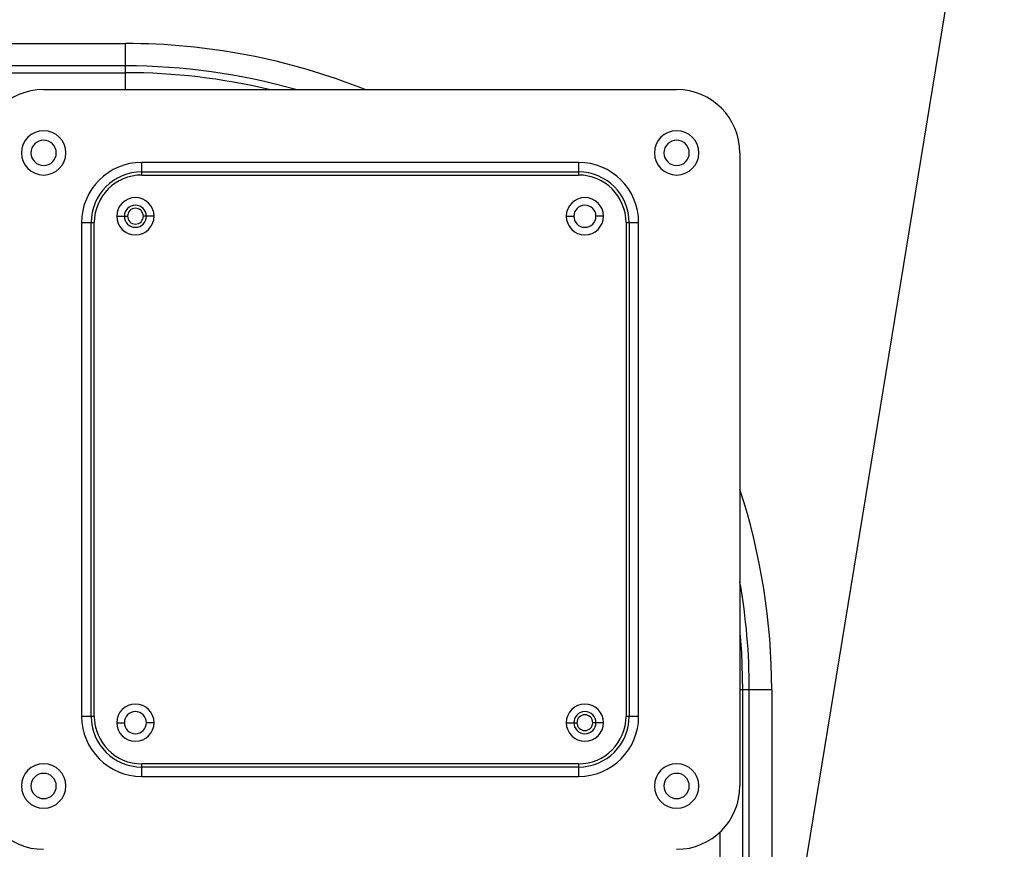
# Model space of a CAD drawing. Header units: millimetres. Extents: x 0 to 1118, y 0 to 864.
# Tile 116 of 256: x 1016 to 1047, y 473 to 499. Entities that reach past the tile are written whole.
import ezdxf

# ---------------------------------------------------------------- set-up
doc = ezdxf.new("R2010")
doc.units = ezdxf.units.MM
doc.styles.add('SLDTEXTSTYLE5', font='TXT', dxfattribs={"width": 0.75})
doc.dimstyles.new('SLDDIMSTYLE0', dxfattribs={"dimtxt": 4.7625, "dimasz": 3.556, "dimexe": 0, "dimexo": 0.0625, "dimgap": 1.190625, "dimtad": 1, "dimlfac": 5, "dimrnd": 1e-09, "dimzin": 12, "dimdsep": 46, "dimtxsty": 'SLDTEXTSTYLE5', "dimsah": 1, "dimcen": 0.09, "dimadec": 0, "dimazin": 3, "dimtfac": 1, "dimtofl": 0, "dimtmove": 0, "dimatfit": 3, "dimfxl": 1, "dimfrac": 2, "dimtolj": 1, "dimtzin": 12, "dimarcsym": 0})
doc.dimstyles.new('SLDDIMSTYLE4', dxfattribs={"dimtxt": 0.18, "dimasz": 3.556, "dimexe": 0, "dimexo": 0.0625, "dimgap": 0, "dimtad": 0, "dimtih": 1, "dimtoh": 1, "dimdec": 0, "dimrnd": 1e-09, "dimzin": 0, "dimdsep": 46, "dimtxsty": 'Standard', "dimsah": 1, "dimcen": 0.09, "dimadec": 0, "dimazin": 0, "dimtfac": 3.556, "dimtdec": 0, "dimtofl": 0, "dimtmove": 0, "dimatfit": 3, "dimfxl": 1, "dimfrac": 2, "dimtolj": 1, "dimtzin": 0, "dimarcsym": 0})

# ---------------------------------------------------------------- blocks, each defined once
blk = doc.blocks.new('_D_18')
at = {"color": 7, "linetype": 'Continuous', "lineweight": 0}
for p, q in [((956.552, 482.954), (956.552, 555.044)), ((1070.976, 532.752), (1070.976, 555.044)), ((1070.976, 554.044), (956.552, 554.044))]:
    blk.add_line(p, q, dxfattribs=at)
at = {"color": 7, "linetype": 'Continuous', "lineweight": 18}
for points in [[(956.552, 554.044), (960.108, 553.663), (960.108, 554.425)], [(1070.976, 554.044), (1067.42, 554.425), (1067.42, 553.663)]]:
    blk.add_solid(points, dxfattribs=at)
at = {"color": 7, "linetype": 'Continuous', "lineweight": 18, "insert": (1003.149, 560.184), "char_height": 4.7625, "attachment_point": 1, "style": 'SLDTEXTSTYLE5'}
blk.add_mtext('572.12', dxfattribs=at)

msp = doc.modelspace()

# ---------------------------------------------------------------- linework, layer by layer
at = {"color": 7, "linetype": 'Continuous', "lineweight": 25}
for p, q in [((964.1652, 498.4436), (1019.085, 498.4436)), ((1019.085, 497.7365), (1019.085, 498.4436)), ((963.951, 497.5223), (1019.085, 497.5223)), ((1019.085, 497.7365), (964.1652, 497.7365)), ((1019.085, 497.5223), (1019.085, 497.7365)), ((1016.4955, 496.988), (1036.4955, 496.988)), ((1038.4955, 494.988), (1038.4955, 474.988)), ((1033.3955, 494.688), (1019.5955, 494.688)), ((1019.5955, 494.388), (1019.5955, 494.688)), ((1033.3955, 494.688), (1033.3955, 494.388)), ((1019.5955, 494.388), (1033.3955, 494.388)), ((1019.5955, 494.288), (1019.5955, 494.388)), ((1033.3955, 494.388), (1033.3955, 494.288)), ((1019.5955, 494.288), (1033.3955, 494.288)), ((1017.6955, 492.788), (1017.6955, 477.188)), ((1017.6955, 492.788), (1017.9955, 492.788)), ((1017.9955, 477.188), (1017.9955, 492.788)), ((1017.9955, 492.788), (1018.0955, 492.788)), ((1018.0955, 477.188), (1018.0955, 492.788)), ((1018.8067, 492.988), (1019.0455, 492.988)), ((1019.9844, 492.988), (1019.7455, 492.988)), ((1033.0067, 492.988), (1033.2455, 492.988)), ((1034.1844, 492.988), (1033.9455, 492.988)), ((1034.8955, 492.788), (1034.9955, 492.788)), ((1034.8955, 492.788), (1034.8955, 477.188)), ((1034.9955, 492.788), (1034.9955, 477.188)), ((1034.9955, 492.788), (1035.2955, 492.788)), ((1035.2955, 477.188), (1035.2955, 492.788)), ((1038.5778, 478.0294), (1038.5778, 464.5174)), ((1038.7921, 478.0294), (1038.5778, 478.0294)), ((1038.7921, 464.7316), (1038.7921, 478.0294)), ((1039.4992, 478.0294), (1039.4992, 464.7316)), ((1017.9955, 477.188), (1017.6955, 477.188)), ((1018.0955, 477.188), (1017.9955, 477.188)), ((1018.8067, 476.988), (1019.0455, 476.988)), ((1019.9844, 476.988), (1019.7455, 476.988)), ((1033.0067, 476.988), (1033.2455, 476.988)), ((1034.1844, 476.988), (1033.9455, 476.988)), ((1034.9955, 477.188), (1034.8955, 477.188)), ((1035.2955, 477.188), (1034.9955, 477.188)), ((1019.5955, 475.588), (1019.5955, 475.688)), ((1033.3955, 475.688), (1019.5955, 475.688)), ((1033.3955, 475.688), (1033.3955, 475.588)), ((1019.5955, 475.288), (1019.5955, 475.588)), ((1033.3955, 475.588), (1019.5955, 475.588)), ((1033.3955, 475.588), (1033.3955, 475.288)), ((1019.5955, 475.288), (1033.3955, 475.288))]:
    msp.add_line(p, q, dxfattribs=at)
at = {"color": 8, "linetype": 'Continuous', "lineweight": 25}
for p, q in [((1038.5778, 478.0294), (1038.4955, 478.0294)), ((1037.8707, 463.9316), (1037.8707, 473.5358))]:
    msp.add_line(p, q, dxfattribs=at)
at = {"color": 8, "linetype": 'Continuous', "lineweight": 25, "flags": 128}
for points in [[(1019.085, 496.988), (1019.085, 497.0103), (1019.085, 497.1055), (1019.085, 497.1979), (1019.085, 497.2866), (1019.085, 497.3708), (1019.085, 497.4496), (1019.085, 497.5223)], [(1038.4955, 479.8188), (1038.5423, 479.2064), (1038.5778, 478.0294)]]:
    msp.add_lwpolyline(points, dxfattribs=at)
at = {"color": 7, "linetype": 'Continuous', "lineweight": 25, "flags": 128}
for points in [[(1019.0455, 492.988), (1019.0651, 492.988), (1019.0838, 492.988), (1019.1011, 492.988), (1019.1163, 492.988), (1019.1287, 492.988), (1019.1379, 492.988), (1019.1436, 492.988), (1019.1455, 492.988)], [(1019.7455, 492.988), (1019.726, 492.988), (1019.7073, 492.988), (1019.69, 492.988), (1019.6748, 492.988), (1019.6624, 492.988), (1019.6532, 492.988), (1019.6475, 492.988), (1019.6455, 492.988)], [(1039.4992, 478.0294), (1039.4011, 478.0294), (1039.3041, 478.0294), (1039.2089, 478.0294), (1039.1165, 478.0294), (1039.0278, 478.0294), (1038.9436, 478.0294), (1038.8648, 478.0294), (1038.7921, 478.0294)], [(1033.2455, 476.988), (1033.2651, 476.988), (1033.2838, 476.988), (1033.3011, 476.988), (1033.3163, 476.988), (1033.3287, 476.988), (1033.3379, 476.988), (1033.3436, 476.988), (1033.3455, 476.988)], [(1033.9455, 476.988), (1033.926, 476.988), (1033.9073, 476.988), (1033.89, 476.988), (1033.8748, 476.988), (1033.8624, 476.988), (1033.8532, 476.988), (1033.8475, 476.988), (1033.8455, 476.988)]]:
    msp.add_lwpolyline(points, dxfattribs=at)
at = {"color": 8, "linetype": 'Continuous', "lineweight": 25}
for radius, start, end in [(20.4142, 68.23215, 90), (19.7071, 74.15763, 90), (19.4929, 76.5537, 90), (20.4142, 0, 18.04066), (19.7071, 360, 9.95171)]:
    msp.add_arc((1019.085, 478.0294), radius, start, end, dxfattribs=at)
at = {"color": 7, "linetype": 'Continuous', "lineweight": 25}
for centre, radius, start, end in [((1016.4955, 494.988), 2, 90, 180), ((1036.4955, 494.988), 2, 0, 90), ((1016.4955, 494.988), 0.7, 0, 180), ((1036.4955, 494.988), 0.7, 0, 180), ((1016.4955, 494.988), 0.4, 0, 180), ((1036.4955, 494.988), 0.4, 0, 180), ((1016.4955, 494.988), 0.7, 180, 0), ((1016.4955, 494.988), 0.4, 180, 0), ((1036.4955, 494.988), 0.7, 180, 0), ((1036.4955, 494.988), 0.4, 180, 0), ((1019.5955, 492.788), 1.9, 90, 180), ((1033.3955, 492.788), 1.9, 0, 90), ((1019.5955, 492.788), 1.6, 90, 180), ((1033.3955, 492.788), 1.6, 0, 90), ((1019.5955, 492.788), 1.5, 90, 180), ((1033.3955, 492.788), 1.5, 0, 90), ((1019.3955, 492.988), 0.5889, 0, 180), ((1033.5955, 492.988), 0.5889, 0, 180), ((1019.3955, 492.988), 0.35, 0, 180), ((1019.3955, 492.988), 0.25, 0.00005, 180.00005), ((1033.5955, 492.988), 0.35, 0, 180), ((1019.3955, 492.988), 0.5889, 180, 0), ((1019.3955, 492.988), 0.35, 180, 0), ((1019.3955, 492.988), 0.25, 180.00005, 0.00005), ((1033.5955, 492.988), 0.5889, 180, 0), ((1033.5955, 492.988), 0.35, 180, 0), ((1019.3955, 476.988), 0.5889, 360, 180), ((1033.5955, 476.988), 0.5889, 360, 180), ((1019.3955, 476.988), 0.35, 360, 180), ((1033.5955, 476.988), 0.35, 360, 180), ((1033.5955, 476.988), 0.25, 0.00005, 180.00005), ((1019.5955, 477.188), 1.9, 180, 270), ((1019.5955, 477.188), 1.6, 180, 270), ((1019.5955, 477.188), 1.5, 180, 270), ((1019.3955, 476.988), 0.5889, 180, 360), ((1019.3955, 476.988), 0.35, 180, 360), ((1033.5955, 476.988), 0.5889, 180, 360), ((1033.5955, 476.988), 0.35, 180, 360), ((1033.5955, 476.988), 0.25, 180.00005, 0.00005), ((1033.3955, 477.188), 1.9, 270, 0), ((1033.3955, 477.188), 1.6, 270, 0), ((1033.3955, 477.188), 1.5, 270, 0), ((1016.4955, 474.988), 0.7, 0, 180), ((1036.4955, 474.988), 0.7, 0, 180), ((1016.4955, 474.988), 0.4, 0, 180), ((1036.4955, 474.988), 0.4, 0, 180), ((1016.4955, 474.988), 2, 180, 270), ((1016.4955, 474.988), 0.7, 180, 0), ((1016.4955, 474.988), 0.4, 180, 0), ((1036.4955, 474.988), 0.7, 180, 0), ((1036.4955, 474.988), 0.4, 180, 0), ((1036.4955, 474.988), 2, 270, 0)]:
    msp.add_arc(centre, radius, start, end, dxfattribs=at)

# ---------------------------------------------------------------- dimensions: what is measured, and where the dimension line sits
at = {"color": 7, "linetype": 'Continuous', "lineweight": 18}
dim = msp.add_linear_dim(base=(956.5515, 554.0444), p1=(1070.9755, 531.752), p2=(956.5515, 481.9543), dimstyle='SLDDIMSTYLE0', dxfattribs=at)
dim.commit()
dim.dimension.update_dxf_attribs({"geometry": '_D_18', "text_midpoint": (1012.8244, 554.0444), "dimtype": 160})

# ---------------------------------------------------------------- leaders
at = {"color": 7, "linetype": 'Continuous', "lineweight": 0}
msp.add_leader([(1038.4703, 459.605), (1056.6179, 570.7795)], dimstyle='SLDDIMSTYLE4', dxfattribs=at)

doc.saveas('drawing.dxf')
